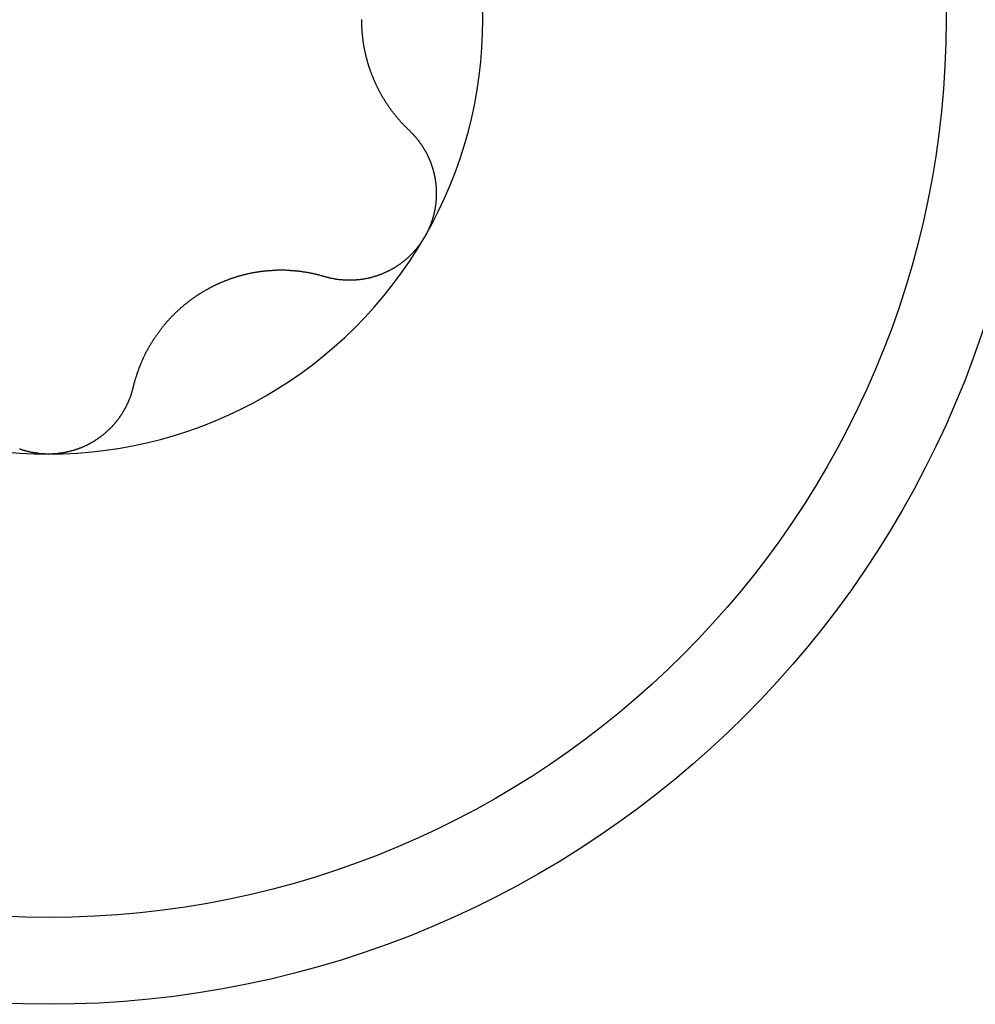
# Model space of a CAD drawing. Extents: x 1107 to 4046, y 937 to 3355.
# Tile 88 of 256: x 2281.83 to 2286.78, y 967.28 to 972.38. Entities that reach past the tile are written whole.
import ezdxf

# ---------------------------------------------------------------- set-up
doc = ezdxf.new("R2010")
doc.units = 0
doc.layers.add('KF_VIDA_L___C_TOP', color=7, linetype='CONTINUOUS')

# ---------------------------------------------------------------- blocks, each defined once
blk = doc.blocks.new('KF_VIDA_L___C_TOP')
at = {"layer": 'KF_VIDA_L___C_TOP'}
for points in [[(96.6207, -444.299, 0), (96.6207, -444.301, 0), (96.6207, -444.304, 0), (96.6207, -444.307, 0), (96.6208, -444.31, 0), (96.6208, -444.313, 0), (96.6209, -444.316, 0), (96.6209, -444.319, 0), (96.621, -444.322, 0), (96.6211, -444.325, 0), (96.6212, -444.328, 0), (96.6213, -444.331, 0), (96.6215, -444.334, 0), (96.6216, -444.336, 0), (96.6217, -444.339, 0), (96.6219, -444.342, 0), (96.6221, -444.345, 0), (96.6222, -444.348, 0), (96.6224, -444.351, 0), (96.6226, -444.354, 0), (96.6229, -444.357, 0), (96.6231, -444.36, 0), (96.6233, -444.363, 0), (96.6236, -444.366, 0), (96.6238, -444.369, 0), (96.6241, -444.372, 0), (96.6244, -444.375, 0), (96.6247, -444.378, 0), (96.625, -444.381, 0), (96.6253, -444.384, 0), (96.6256, -444.387, 0), (96.626, -444.39, 0), (96.6263, -444.393, 0), (96.6267, -444.396, 0), (96.6271, -444.399, 0), (96.6274, -444.402, 0), (96.6278, -444.405, 0), (96.6282, -444.408, 0), (96.6287, -444.411, 0), (96.6291, -444.414, 0), (96.6295, -444.417, 0), (96.63, -444.42, 0), (96.6305, -444.423, 0), (96.6309, -444.426, 0), (96.6314, -444.429, 0), (96.6319, -444.432, 0), (96.6324, -444.435, 0), (96.6329, -444.438, 0), (96.6335, -444.44, 0), (96.634, -444.443, 0), (96.6346, -444.446, 0), (96.6351, -444.449, 0), (96.6357, -444.452, 0), (96.6363, -444.455, 0), (96.6369, -444.458, 0), (96.6375, -444.461, 0), (96.6381, -444.464, 0), (96.6387, -444.467, 0), (96.6394, -444.47, 0), (96.64, -444.473, 0), (96.6407, -444.476, 0), (96.6414, -444.479, 0), (96.6421, -444.482, 0), (96.6428, -444.485, 0), (96.6435, -444.488, 0), (96.6442, -444.491, 0), (96.6449, -444.494, 0), (96.6457, -444.497, 0), (96.6464, -444.5, 0), (96.6472, -444.502, 0), (96.648, -444.505, 0), (96.6488, -444.508, 0), (96.6496, -444.511, 0), (96.6504, -444.514, 0), (96.6512, -444.517, 0), (96.652, -444.52, 0), (96.6529, -444.523, 0), (96.6537, -444.526, 0), (96.6546, -444.529, 0), (96.6555, -444.531, 0), (96.6564, -444.534, 0), (96.6573, -444.537, 0), (96.6582, -444.54, 0), (96.6591, -444.543, 0), (96.66, -444.546, 0), (96.661, -444.549, 0), (96.6619, -444.551, 0), (96.6629, -444.554, 0), (96.6639, -444.557, 0), (96.6648, -444.56, 0), (96.6658, -444.563, 0), (96.6668, -444.566, 0), (96.6679, -444.568, 0), (96.6689, -444.571, 0), (96.6699, -444.574, 0), (96.671, -444.577, 0), (96.672, -444.579, 0), (96.6731, -444.582, 0), (96.6741, -444.585, 0), (96.6752, -444.588, 0), (96.6763, -444.591, 0), (96.6774, -444.593, 0), (96.6785, -444.596, 0), (96.6796, -444.599, 0), (96.6808, -444.601, 0), (96.6819, -444.604, 0), (96.683, -444.607, 0), (96.6842, -444.61, 0), (96.6854, -444.612, 0), (96.6865, -444.615, 0), (96.6877, -444.618, 0), (96.6889, -444.62, 0), (96.6901, -444.623, 0), (96.6913, -444.626, 0), (96.6925, -444.628, 0), (96.6937, -444.631, 0), (96.695, -444.634, 0), (96.6962, -444.636, 0), (96.6974, -444.639, 0), (96.6987, -444.641, 0), (96.6999, -444.644, 0), (96.7012, -444.647, 0), (96.7025, -444.649, 0), (96.7037, -444.652, 0), (96.705, -444.654, 0), (96.7063, -444.657, 0), (96.7076, -444.659, 0), (96.7089, -444.662, 0), (96.7102, -444.664, 0), (96.7116, -444.667, 0), (96.7129, -444.67, 0), (96.7142, -444.672, 0), (96.7156, -444.675, 0), (96.7169, -444.677, 0), (96.7183, -444.679, 0), (96.7196, -444.682, 0), (96.721, -444.684, 0), (96.7223, -444.687, 0), (96.7237, -444.689, 0), (96.7251, -444.692, 0), (96.7265, -444.694, 0), (96.7279, -444.697, 0), (96.7293, -444.699, 0), (96.7307, -444.701, 0), (96.7321, -444.704, 0), (96.7335, -444.706, 0), (96.7349, -444.708, 0), (96.7363, -444.711, 0), (96.7378, -444.713, 0), (96.7392, -444.715, 0), (96.7406, -444.718, 0), (96.7421, -444.72, 0), (96.7435, -444.722, 0), (96.745, -444.725, 0), (96.7464, -444.727, 0), (96.7479, -444.729, 0), (96.7494, -444.731, 0), (96.7508, -444.734, 0), (96.7523, -444.736, 0), (96.7538, -444.738, 0), (96.7553, -444.74, 0), (96.7568, -444.742, 0), (96.7583, -444.745, 0), (96.7598, -444.747, 0), (96.7613, -444.749, 0), (96.7628, -444.751, 0), (96.7644, -444.753, 0), (96.7659, -444.756, 0), (96.7675, -444.758, 0), (96.769, -444.76, 0), (96.7706, -444.762, 0), (96.7722, -444.764, 0), (96.7738, -444.767, 0), (96.7754, -444.769, 0), (96.777, -444.771, 0), (96.7786, -444.773, 0), (96.7803, -444.775, 0), (96.7819, -444.777, 0), (96.7835, -444.779, 0), (96.7852, -444.782, 0), (96.7868, -444.784, 0), (96.7885, -444.786, 0), (96.7902, -444.788, 0), (96.7919, -444.79, 0), (96.7936, -444.792, 0), (96.7953, -444.794, 0), (96.797, -444.797, 0), (96.7987, -444.799, 0), (96.8004, -444.801, 0), (96.8022, -444.803, 0), (96.8039, -444.805, 0), (96.8057, -444.807, 0), (96.8074, -444.809, 0), (96.8092, -444.811, 0), (96.811, -444.813, 0), (96.8127, -444.815, 0), (96.8145, -444.817, 0), (96.8163, -444.819, 0), (96.8181, -444.821, 0), (96.8199, -444.824, 0), (96.8218, -444.826, 0), (96.8236, -444.828, 0), (96.8254, -444.83, 0), (96.8273, -444.832, 0), (96.8291, -444.834, 0), (96.831, -444.836, 0), (96.8329, -444.838, 0), (96.8347, -444.84, 0), (96.8366, -444.842, 0), (96.8385, -444.844, 0), (96.8404, -444.846, 0), (96.8423, -444.848, 0), (96.8442, -444.85, 0), (96.8461, -444.852, 0), (96.8481, -444.854, 0), (96.85, -444.855, 0), (96.8519, -444.857, 0), (96.8539, -444.859, 0), (96.8558, -444.861, 0), (96.8578, -444.863, 0), (96.8598, -444.865, 0), (96.8617, -444.867, 0), (96.8637, -444.869, 0), (96.8657, -444.871, 0), (96.8677, -444.873, 0)], [(96.8677, -444.873, 0), (96.8693, -444.874, 0), (96.871, -444.876, 0), (96.8726, -444.877, 0), (96.8742, -444.879, 0), (96.8758, -444.881, 0), (96.8774, -444.882, 0), (96.879, -444.884, 0), (96.8806, -444.885, 0), (96.8821, -444.887, 0), (96.8837, -444.889, 0), (96.8853, -444.89, 0), (96.8868, -444.892, 0), (96.8884, -444.894, 0), (96.8899, -444.895, 0), (96.8914, -444.897, 0), (96.8929, -444.899, 0), (96.8944, -444.9, 0), (96.8959, -444.902, 0), (96.8974, -444.904, 0), (96.8989, -444.905, 0), (96.9004, -444.907, 0), (96.9019, -444.909, 0), (96.9033, -444.911, 0), (96.9048, -444.912, 0), (96.9062, -444.914, 0), (96.9077, -444.916, 0), (96.9091, -444.918, 0), (96.9105, -444.919, 0), (96.9119, -444.921, 0), (96.9133, -444.923, 0), (96.9147, -444.925, 0), (96.9161, -444.926, 0), (96.9174, -444.928, 0), (96.9188, -444.93, 0), (96.9202, -444.932, 0), (96.9215, -444.934, 0), (96.9228, -444.936, 0), (96.9242, -444.937, 0), (96.9255, -444.939, 0), (96.9268, -444.941, 0), (96.9281, -444.943, 0), (96.9294, -444.945, 0), (96.9307, -444.947, 0), (96.9319, -444.949, 0), (96.9332, -444.95, 0), (96.9345, -444.952, 0), (96.9357, -444.954, 0), (96.9369, -444.956, 0), (96.9382, -444.958, 0), (96.9394, -444.96, 0), (96.9406, -444.962, 0), (96.9418, -444.964, 0), (96.943, -444.966, 0), (96.9441, -444.968, 0), (96.9453, -444.97, 0), (96.9465, -444.972, 0), (96.9476, -444.974, 0), (96.9487, -444.975, 0), (96.9499, -444.977, 0), (96.951, -444.979, 0), (96.9521, -444.981, 0), (96.9532, -444.983, 0), (96.9543, -444.985, 0), (96.9553, -444.987, 0), (96.9564, -444.989, 0), (96.9575, -444.991, 0), (96.9585, -444.993, 0), (96.9595, -444.995, 0), (96.9606, -444.997, 0), (96.9616, -444.999, 0), (96.9626, -445.001, 0), (96.9636, -445.003, 0), (96.9646, -445.005, 0), (96.9655, -445.007, 0), (96.9665, -445.009, 0), (96.9674, -445.011, 0), (96.9684, -445.014, 0), (96.9693, -445.016, 0), (96.9702, -445.018, 0), (96.9711, -445.02, 0), (96.972, -445.022, 0), (96.9729, -445.024, 0), (96.9738, -445.026, 0), (96.9746, -445.028, 0), (96.9755, -445.03, 0), (96.9763, -445.032, 0), (96.9772, -445.034, 0), (96.978, -445.036, 0), (96.9788, -445.038, 0), (96.9796, -445.04, 0), (96.9804, -445.043, 0), (96.9812, -445.045, 0), (96.982, -445.047, 0), (96.9827, -445.049, 0), (96.9835, -445.051, 0), (96.9842, -445.053, 0), (96.985, -445.055, 0), (96.9857, -445.058, 0), (96.9864, -445.06, 0), (96.9871, -445.062, 0), (96.9878, -445.064, 0), (96.9885, -445.066, 0), (96.9892, -445.069, 0), (96.9898, -445.071, 0), (96.9905, -445.073, 0), (96.9911, -445.075, 0), (96.9917, -445.078, 0), (96.9924, -445.08, 0), (96.993, -445.082, 0), (96.9936, -445.084, 0), (96.9942, -445.087, 0), (96.9948, -445.089, 0), (96.9953, -445.091, 0), (96.9959, -445.093, 0), (96.9964, -445.096, 0), (96.997, -445.098, 0), (96.9975, -445.1, 0), (96.998, -445.103, 0), (96.9985, -445.105, 0), (96.999, -445.107, 0), (96.9995, -445.109, 0), (96.9999, -445.112, 0), (97.0004, -445.114, 0), (97.0008, -445.116, 0), (97.0013, -445.119, 0), (97.0017, -445.121, 0), (97.0021, -445.123, 0), (97.0025, -445.126, 0), (97.0029, -445.128, 0), (97.0033, -445.131, 0), (97.0036, -445.133, 0), (97.004, -445.135, 0), (97.0043, -445.138, 0), (97.0047, -445.14, 0), (97.005, -445.142, 0), (97.0053, -445.145, 0), (97.0056, -445.147, 0), (97.0059, -445.15, 0), (97.0061, -445.152, 0), (97.0064, -445.154, 0), (97.0066, -445.157, 0), (97.0069, -445.159, 0), (97.0071, -445.162, 0), (97.0073, -445.164, 0), (97.0075, -445.166, 0), (97.0077, -445.169, 0), (97.0078, -445.171, 0), (97.008, -445.174, 0), (97.0081, -445.176, 0), (97.0082, -445.178, 0), (97.0084, -445.181, 0), (97.0085, -445.183, 0), (97.0086, -445.186, 0), (97.0086, -445.188, 0), (97.0087, -445.191, 0), (97.0087, -445.193, 0), (97.0088, -445.196, 0), (97.0088, -445.198, 0), (97.0088, -445.2, 0), (97.0088, -445.203, 0), (97.0088, -445.205, 0), (97.0088, -445.208, 0), (97.0087, -445.21, 0), (97.0087, -445.213, 0), (97.0086, -445.215, 0), (97.0085, -445.217, 0), (97.0084, -445.22, 0), (97.0083, -445.222, 0), (97.0082, -445.225, 0), (97.008, -445.227, 0), (97.0079, -445.23, 0), (97.0077, -445.232, 0), (97.0075, -445.235, 0), (97.0073, -445.237, 0), (97.0071, -445.24, 0), (97.0069, -445.242, 0), (97.0066, -445.244, 0), (97.0064, -445.247, 0), (97.0061, -445.249, 0), (97.0058, -445.252, 0), (97.0055, -445.254, 0), (97.0052, -445.257, 0), (97.0049, -445.259, 0), (97.0046, -445.261, 0), (97.0042, -445.264, 0), (97.0039, -445.266, 0), (97.0035, -445.269, 0), (97.0031, -445.271, 0), (97.0027, -445.274, 0), (97.0023, -445.276, 0), (97.0018, -445.279, 0), (97.0014, -445.281, 0), (97.0009, -445.283, 0), (97.0005, -445.286, 0), (97, -445.288, 0), (96.9995, -445.291, 0), (96.999, -445.293, 0), (96.9985, -445.295, 0), (96.9979, -445.298, 0), (96.9974, -445.3, 0), (96.9968, -445.303, 0), (96.9963, -445.305, 0), (96.9957, -445.307, 0), (96.9951, -445.31, 0), (96.9945, -445.312, 0), (96.9938, -445.315, 0), (96.9932, -445.317, 0), (96.9925, -445.319, 0), (96.9919, -445.322, 0), (96.9912, -445.324, 0), (96.9905, -445.326, 0), (96.9898, -445.329, 0), (96.9891, -445.331, 0), (96.9884, -445.334, 0), (96.9877, -445.336, 0), (96.9869, -445.338, 0), (96.9861, -445.341, 0), (96.9854, -445.343, 0), (96.9846, -445.345, 0), (96.9838, -445.348, 0), (96.983, -445.35, 0), (96.9822, -445.352, 0), (96.9813, -445.355, 0), (96.9805, -445.357, 0), (96.9796, -445.359, 0), (96.9787, -445.361, 0), (96.9779, -445.364, 0), (96.977, -445.366, 0), (96.9761, -445.368, 0), (96.9752, -445.371, 0), (96.9742, -445.373, 0), (96.9733, -445.375, 0), (96.9723, -445.377, 0), (96.9714, -445.38, 0), (96.9704, -445.382, 0), (96.9694, -445.384, 0), (96.9684, -445.386, 0), (96.9674, -445.388, 0), (96.9664, -445.391, 0), (96.9654, -445.393, 0), (96.9643, -445.395, 0), (96.9633, -445.397, 0), (96.9622, -445.399, 0), (96.9611, -445.402, 0), (96.96, -445.404, 0), (96.9589, -445.406, 0), (96.9578, -445.408, 0), (96.9567, -445.41, 0), (96.9556, -445.412, 0), (96.9544, -445.414, 0), (96.9533, -445.417, 0), (96.9521, -445.419, 0), (96.9509, -445.421, 0), (96.9498, -445.423, 0), (96.9486, -445.425, 0)], [(96.9486, -445.425, 0), (96.9473, -445.427, 0), (96.9461, -445.429, 0), (96.9449, -445.431, 0), (96.9437, -445.433, 0), (96.9424, -445.435, 0), (96.9411, -445.437, 0), (96.9398, -445.439, 0), (96.9385, -445.441, 0), (96.9372, -445.444, 0), (96.9359, -445.446, 0), (96.9346, -445.448, 0), (96.9332, -445.45, 0), (96.9319, -445.452, 0), (96.9305, -445.454, 0), (96.9291, -445.456, 0), (96.9277, -445.458, 0), (96.9263, -445.46, 0), (96.9249, -445.462, 0), (96.9235, -445.464, 0), (96.9221, -445.466, 0), (96.9206, -445.467, 0), (96.9191, -445.469, 0), (96.9177, -445.471, 0), (96.9162, -445.473, 0), (96.9147, -445.475, 0), (96.9132, -445.477, 0), (96.9117, -445.479, 0), (96.9101, -445.481, 0), (96.9086, -445.483, 0), (96.907, -445.485, 0), (96.9055, -445.487, 0), (96.9039, -445.489, 0), (96.9023, -445.49, 0), (96.9007, -445.492, 0), (96.8991, -445.494, 0), (96.8975, -445.496, 0), (96.8959, -445.498, 0), (96.8943, -445.5, 0), (96.8926, -445.502, 0), (96.891, -445.503, 0), (96.8893, -445.505, 0), (96.8876, -445.507, 0), (96.8859, -445.509, 0), (96.8842, -445.511, 0), (96.8825, -445.512, 0), (96.8808, -445.514, 0), (96.8791, -445.516, 0), (96.8774, -445.518, 0), (96.8756, -445.519, 0), (96.8739, -445.521, 0), (96.8721, -445.523, 0), (96.8703, -445.525, 0), (96.8685, -445.526, 0), (96.8667, -445.528, 0), (96.8649, -445.53, 0), (96.8631, -445.531, 0), (96.8613, -445.533, 0), (96.8595, -445.535, 0), (96.8577, -445.536, 0), (96.8558, -445.538, 0), (96.854, -445.54, 0), (96.8521, -445.541, 0), (96.8502, -445.543, 0), (96.8484, -445.544, 0), (96.8465, -445.546, 0), (96.8446, -445.548, 0), (96.8427, -445.549, 0), (96.8408, -445.551, 0), (96.8388, -445.552, 0), (96.8369, -445.554, 0), (96.835, -445.555, 0), (96.833, -445.557, 0), (96.8311, -445.558, 0), (96.8291, -445.56, 0), (96.8271, -445.561, 0), (96.8252, -445.563, 0), (96.8232, -445.564, 0), (96.8212, -445.566, 0), (96.8192, -445.567, 0), (96.8172, -445.568, 0), (96.8152, -445.57, 0), (96.8132, -445.571, 0), (96.8111, -445.573, 0), (96.8091, -445.574, 0), (96.8071, -445.575, 0), (96.805, -445.577, 0), (96.8029, -445.578, 0), (96.8009, -445.579, 0), (96.7988, -445.581, 0), (96.7967, -445.582, 0), (96.7947, -445.583, 0), (96.7926, -445.585, 0), (96.7905, -445.586, 0), (96.7884, -445.587, 0), (96.7863, -445.588, 0), (96.7842, -445.589, 0), (96.782, -445.591, 0), (96.7799, -445.592, 0), (96.7778, -445.593, 0), (96.7757, -445.594, 0), (96.7735, -445.595, 0), (96.7714, -445.597, 0), (96.7692, -445.598, 0), (96.7671, -445.599, 0), (96.7649, -445.6, 0), (96.7627, -445.601, 0), (96.7606, -445.602, 0), (96.7584, -445.603, 0), (96.7562, -445.604, 0), (96.754, -445.605, 0), (96.7519, -445.606, 0), (96.7497, -445.607, 0), (96.7475, -445.608, 0), (96.7453, -445.609, 0), (96.7431, -445.61, 0), (96.7409, -445.611, 0), (96.7387, -445.612, 0), (96.7365, -445.613, 0), (96.7342, -445.614, 0), (96.732, -445.615, 0), (96.7298, -445.616, 0), (96.7276, -445.617, 0), (96.7254, -445.618, 0), (96.7231, -445.619, 0), (96.7209, -445.62, 0), (96.7187, -445.62, 0), (96.7164, -445.621, 0), (96.7142, -445.622, 0), (96.712, -445.623, 0), (96.7097, -445.624, 0), (96.7075, -445.625, 0), (96.7052, -445.625, 0), (96.703, -445.626, 0), (96.7007, -445.627, 0), (96.6985, -445.628, 0), (96.6962, -445.628, 0), (96.694, -445.629, 0), (96.6917, -445.63, 0), (96.6895, -445.63, 0), (96.6872, -445.631, 0), (96.685, -445.632, 0), (96.6827, -445.632, 0), (96.6805, -445.633, 0), (96.6782, -445.634, 0), (96.676, -445.634, 0), (96.6737, -445.635, 0), (96.6715, -445.636, 0), (96.6692, -445.636, 0), (96.667, -445.637, 0), (96.6647, -445.637, 0), (96.6625, -445.638, 0), (96.6602, -445.638, 0), (96.6579, -445.639, 0), (96.6557, -445.639, 0), (96.6535, -445.64, 0), (96.6512, -445.64, 0), (96.649, -445.641, 0), (96.6467, -445.641, 0), (96.6445, -445.642, 0), (96.6422, -445.642, 0), (96.64, -445.643, 0), (96.6377, -445.643, 0), (96.6355, -445.643, 0), (96.6333, -445.644, 0), (96.631, -445.644, 0), (96.6288, -445.645, 0), (96.6266, -445.645, 0), (96.6244, -445.645, 0), (96.6221, -445.646, 0), (96.6199, -445.646, 0), (96.6177, -445.646, 0), (96.6155, -445.646, 0), (96.6133, -445.647, 0), (96.611, -445.647, 0), (96.6088, -445.647, 0), (96.6066, -445.647, 0), (96.6043, -445.648, 0), (96.6021, -445.648, 0), (96.5999, -445.648, 0), (96.5976, -445.648, 0), (96.5954, -445.648, 0), (96.5931, -445.649, 0), (96.5909, -445.649, 0), (96.5887, -445.649, 0), (96.5864, -445.649, 0), (96.5842, -445.649, 0), (96.5819, -445.649, 0), (96.5797, -445.649, 0), (96.5774, -445.65, 0), (96.5751, -445.65, 0), (96.5729, -445.65, 0), (96.5706, -445.65, 0), (96.5684, -445.65, 0), (96.5661, -445.65, 0), (96.5639, -445.65, 0), (96.5616, -445.65, 0), (96.5593, -445.65, 0), (96.5571, -445.65, 0), (96.5548, -445.65, 0), (96.5525, -445.65, 0), (96.5503, -445.65, 0), (96.548, -445.65, 0), (96.5458, -445.65, 0), (96.5435, -445.65, 0), (96.5412, -445.65, 0), (96.539, -445.649, 0), (96.5367, -445.649, 0), (96.5344, -445.649, 0), (96.5322, -445.649, 0), (96.5299, -445.649, 0), (96.5277, -445.649, 0), (96.5254, -445.649, 0), (96.5231, -445.648, 0), (96.5209, -445.648, 0), (96.5186, -445.648, 0), (96.5164, -445.648, 0), (96.5141, -445.648, 0), (96.5119, -445.647, 0), (96.5096, -445.647, 0), (96.5073, -445.647, 0), (96.5051, -445.647, 0), (96.5028, -445.646, 0), (96.5006, -445.646, 0), (96.4983, -445.646, 0), (96.4961, -445.646, 0), (96.4939, -445.645, 0), (96.4916, -445.645, 0), (96.4894, -445.645, 0), (96.4871, -445.644, 0), (96.4849, -445.644, 0), (96.4827, -445.643, 0), (96.4804, -445.643, 0), (96.4782, -445.643, 0), (96.476, -445.642, 0), (96.4737, -445.642, 0), (96.4715, -445.641, 0), (96.4693, -445.641, 0), (96.4671, -445.641, 0), (96.4649, -445.64, 0), (96.4627, -445.64, 0), (96.4604, -445.639, 0), (96.4582, -445.639, 0), (96.456, -445.638, 0), (96.4538, -445.638, 0), (96.4516, -445.637, 0), (96.4494, -445.636, 0), (96.4472, -445.636, 0), (96.4451, -445.635, 0), (96.4429, -445.635, 0), (96.4407, -445.634, 0), (96.4385, -445.634, 0), (96.4363, -445.633, 0), (96.4342, -445.632, 0), (96.432, -445.632, 0), (96.4298, -445.631, 0)], [(96.4298, -445.631, 0), (96.4272, -445.63, 0), (96.4246, -445.63, 0), (96.4219, -445.629, 0), (96.4193, -445.628, 0), (96.4166, -445.627, 0), (96.414, -445.627, 0), (96.4113, -445.626, 0), (96.4087, -445.625, 0), (96.406, -445.624, 0), (96.4034, -445.624, 0), (96.4007, -445.623, 0), (96.3981, -445.622, 0), (96.3954, -445.622, 0), (96.3927, -445.621, 0), (96.3901, -445.62, 0), (96.3874, -445.62, 0), (96.3847, -445.619, 0), (96.3821, -445.618, 0), (96.3794, -445.618, 0), (96.3767, -445.617, 0), (96.3741, -445.617, 0), (96.3714, -445.616, 0), (96.3687, -445.615, 0), (96.366, -445.615, 0), (96.3633, -445.614, 0), (96.3607, -445.614, 0), (96.358, -445.613, 0), (96.3553, -445.613, 0), (96.3526, -445.612, 0), (96.3499, -445.612, 0), (96.3473, -445.611, 0), (96.3446, -445.611, 0), (96.3419, -445.61, 0), (96.3392, -445.61, 0), (96.3365, -445.609, 0), (96.3338, -445.609, 0), (96.3312, -445.608, 0), (96.3285, -445.608, 0), (96.3258, -445.608, 0), (96.3231, -445.607, 0), (96.3204, -445.607, 0), (96.3177, -445.606, 0), (96.3151, -445.606, 0), (96.3124, -445.606, 0), (96.3097, -445.605, 0), (96.307, -445.605, 0), (96.3043, -445.604, 0), (96.3016, -445.604, 0), (96.299, -445.604, 0), (96.2963, -445.603, 0), (96.2936, -445.603, 0), (96.2909, -445.603, 0), (96.2883, -445.603, 0), (96.2856, -445.602, 0), (96.2829, -445.602, 0), (96.2802, -445.602, 0), (96.2776, -445.602, 0), (96.2749, -445.601, 0), (96.2722, -445.601, 0), (96.2696, -445.601, 0), (96.2669, -445.601, 0), (96.2642, -445.6, 0), (96.2616, -445.6, 0), (96.2589, -445.6, 0), (96.2562, -445.6, 0), (96.2536, -445.6, 0), (96.2509, -445.599, 0), (96.2483, -445.599, 0), (96.2456, -445.599, 0), (96.2429, -445.599, 0), (96.2402, -445.599, 0), (96.2375, -445.599, 0), (96.2348, -445.599, 0), (96.2321, -445.599, 0), (96.2294, -445.598, 0), (96.2266, -445.598, 0), (96.2239, -445.598, 0), (96.2212, -445.598, 0), (96.2184, -445.598, 0), (96.2156, -445.598, 0), (96.2129, -445.598, 0), (96.2101, -445.598, 0), (96.2073, -445.598, 0), (96.2046, -445.598, 0), (96.2018, -445.598, 0), (96.199, -445.598, 0), (96.1962, -445.598, 0), (96.1934, -445.598, 0), (96.1906, -445.598, 0), (96.1878, -445.598, 0), (96.1849, -445.598, 0), (96.1821, -445.598, 0), (96.1793, -445.599, 0), (96.1765, -445.599, 0), (96.1736, -445.599, 0), (96.1708, -445.599, 0), (96.1679, -445.599, 0), (96.1651, -445.599, 0), (96.1622, -445.599, 0), (96.1594, -445.599, 0), (96.1565, -445.6, 0), (96.1536, -445.6, 0), (96.1507, -445.6, 0), (96.1479, -445.6, 0), (96.145, -445.6, 0), (96.1421, -445.601, 0), (96.1392, -445.601, 0), (96.1363, -445.601, 0), (96.1334, -445.601, 0), (96.1305, -445.602, 0), (96.1276, -445.602, 0), (96.1247, -445.602, 0), (96.1218, -445.602, 0), (96.1189, -445.603, 0), (96.116, -445.603, 0), (96.1131, -445.603, 0), (96.1102, -445.604, 0), (96.1073, -445.604, 0), (96.1044, -445.604, 0), (96.1014, -445.605, 0), (96.0985, -445.605, 0), (96.0956, -445.606, 0), (96.0927, -445.606, 0), (96.0897, -445.606, 0), (96.0868, -445.607, 0), (96.0839, -445.607, 0), (96.081, -445.608, 0), (96.078, -445.608, 0), (96.0751, -445.609, 0), (96.0722, -445.609, 0), (96.0692, -445.61, 0), (96.0663, -445.61, 0), (96.0634, -445.611, 0), (96.0604, -445.611, 0), (96.0575, -445.612, 0), (96.0546, -445.612, 0), (96.0516, -445.613, 0), (96.0487, -445.614, 0), (96.0457, -445.614, 0), (96.0428, -445.615, 0), (96.0399, -445.615, 0), (96.0369, -445.616, 0), (96.034, -445.617, 0), (96.0311, -445.617, 0), (96.0282, -445.618, 0), (96.0252, -445.619, 0), (96.0223, -445.619, 0), (96.0194, -445.62, 0), (96.0164, -445.621, 0), (96.0135, -445.621, 0), (96.0106, -445.622, 0), (96.0077, -445.623, 0), (96.0048, -445.624, 0), (96.0018, -445.625, 0), (95.9989, -445.625, 0), (95.996, -445.626, 0), (95.9931, -445.627, 0), (95.9902, -445.628, 0), (95.9873, -445.629, 0), (95.9844, -445.629, 0), (95.9815, -445.63, 0), (95.9786, -445.631, 0), (95.9757, -445.632, 0), (95.9728, -445.633, 0), (95.9699, -445.634, 0), (95.967, -445.635, 0), (95.9642, -445.636, 0), (95.9613, -445.637, 0), (95.9584, -445.637, 0), (95.9555, -445.638, 0), (95.9527, -445.639, 0), (95.9498, -445.64, 0), (95.9469, -445.641, 0), (95.9441, -445.642, 0), (95.9412, -445.643, 0), (95.9384, -445.644, 0), (95.9356, -445.645, 0), (95.9327, -445.646, 0), (95.9299, -445.647, 0), (95.9271, -445.649, 0), (95.9242, -445.65, 0), (95.9214, -445.651, 0), (95.9186, -445.652, 0), (95.9158, -445.653, 0), (95.913, -445.654, 0), (95.9102, -445.655, 0), (95.9074, -445.656, 0), (95.9046, -445.657, 0), (95.9018, -445.659, 0), (95.8991, -445.66, 0), (95.8963, -445.661, 0), (95.8935, -445.662, 0), (95.8908, -445.663, 0), (95.888, -445.664, 0), (95.8853, -445.666, 0), (95.8826, -445.667, 0), (95.8798, -445.668, 0), (95.8771, -445.669, 0), (95.8744, -445.671, 0), (95.8717, -445.672, 0), (95.869, -445.673, 0), (95.8663, -445.674, 0), (95.8636, -445.676, 0), (95.8609, -445.677, 0), (95.8583, -445.678, 0), (95.8556, -445.679, 0), (95.8529, -445.681, 0), (95.8503, -445.682, 0), (95.8477, -445.683, 0), (95.845, -445.685, 0), (95.8424, -445.686, 0), (95.8398, -445.687, 0), (95.8372, -445.689, 0), (95.8346, -445.69, 0), (95.832, -445.692, 0), (95.8294, -445.693, 0), (95.8268, -445.694, 0), (95.8243, -445.696, 0), (95.8217, -445.697, 0), (95.8192, -445.699, 0), (95.8166, -445.7, 0), (95.8141, -445.701, 0), (95.8116, -445.703, 0), (95.8091, -445.704, 0), (95.8066, -445.706, 0), (95.8041, -445.707, 0), (95.8016, -445.709, 0), (95.7991, -445.71, 0), (95.7966, -445.712, 0), (95.7941, -445.713, 0), (95.7916, -445.715, 0), (95.7891, -445.716, 0), (95.7866, -445.718, 0), (95.7841, -445.719, 0), (95.7817, -445.721, 0), (95.7792, -445.723, 0), (95.7767, -445.724, 0), (95.7742, -445.726, 0), (95.7718, -445.727, 0), (95.7693, -445.729, 0), (95.7668, -445.731, 0), (95.7644, -445.732, 0), (95.7619, -445.734, 0), (95.7595, -445.736, 0), (95.757, -445.737, 0), (95.7546, -445.739, 0), (95.7521, -445.741, 0), (95.7497, -445.743, 0), (95.7473, -445.744, 0), (95.7448, -445.746, 0), (95.7424, -445.748, 0), (95.74, -445.749, 0), (95.7376, -445.751, 0), (95.7352, -445.753, 0), (95.7328, -445.755, 0), (95.7304, -445.757, 0), (95.728, -445.758, 0), (95.7256, -445.76, 0), (95.7232, -445.762, 0), (95.7208, -445.764, 0), (95.7185, -445.766, 0), (95.7161, -445.768, 0), (95.7137, -445.77, 0), (95.7114, -445.771, 0), (95.709, -445.773, 0), (95.7067, -445.775, 0), (95.7044, -445.777, 0), (95.702, -445.779, 0), (95.6997, -445.781, 0), (95.6974, -445.783, 0), (95.6951, -445.785, 0), (95.6928, -445.787, 0), (95.6905, -445.789, 0), (95.6882, -445.791, 0), (95.6859, -445.793, 0), (95.6836, -445.795, 0), (95.6814, -445.797, 0), (95.6791, -445.799, 0), (95.6768, -445.801, 0), (95.6746, -445.803, 0), (95.6724, -445.805, 0), (95.6701, -445.807, 0), (95.6679, -445.809, 0), (95.6657, -445.811, 0), (95.6635, -445.813, 0), (95.6613, -445.815, 0), (95.6591, -445.817, 0), (95.6569, -445.819, 0), (95.6547, -445.821, 0), (95.6526, -445.824, 0), (95.6504, -445.826, 0), (95.6483, -445.828, 0), (95.6461, -445.83, 0), (95.644, -445.832, 0), (95.6419, -445.834, 0), (95.6398, -445.836, 0), (95.6377, -445.838, 0), (95.6356, -445.841, 0), (95.6335, -445.843, 0), (95.6314, -445.845, 0), (95.6294, -445.847, 0), (95.6273, -445.849, 0), (95.6253, -445.852, 0), (95.6232, -445.854, 0), (95.6212, -445.856, 0), (95.6192, -445.858, 0), (95.6172, -445.86, 0), (95.6152, -445.863, 0), (95.6132, -445.865, 0), (95.6113, -445.867, 0), (95.6093, -445.869, 0), (95.6074, -445.872, 0), (95.6054, -445.874, 0), (95.6035, -445.876, 0), (95.6016, -445.879, 0), (95.5997, -445.881, 0), (95.5978, -445.883, 0), (95.5959, -445.885, 0), (95.594, -445.888, 0), (95.5921, -445.89, 0), (95.5903, -445.892, 0), (95.5884, -445.895, 0), (95.5866, -445.897, 0), (95.5847, -445.899, 0), (95.5829, -445.902, 0), (95.5811, -445.904, 0), (95.5793, -445.906, 0), (95.5775, -445.909, 0), (95.5758, -445.911, 0), (95.574, -445.913, 0), (95.5723, -445.916, 0), (95.5705, -445.918, 0), (95.5688, -445.92, 0), (95.5671, -445.923, 0), (95.5654, -445.925, 0), (95.5637, -445.928, 0), (95.562, -445.93, 0), (95.5603, -445.932, 0), (95.5586, -445.935, 0), (95.557, -445.937, 0), (95.5553, -445.939, 0), (95.5537, -445.942, 0), (95.5521, -445.944, 0), (95.5504, -445.947, 0), (95.5488, -445.949, 0), (95.5473, -445.951, 0), (95.5457, -445.954, 0), (95.5441, -445.956, 0), (95.5426, -445.959, 0), (95.541, -445.961, 0), (95.5395, -445.963, 0), (95.5379, -445.966, 0), (95.5364, -445.968, 0), (95.5349, -445.971, 0), (95.5334, -445.973, 0), (95.532, -445.975, 0), (95.5305, -445.978, 0), (95.529, -445.98, 0), (95.5276, -445.983, 0), (95.5262, -445.985, 0), (95.5247, -445.987, 0), (95.5233, -445.99, 0), (95.5219, -445.992, 0), (95.5205, -445.995, 0), (95.5192, -445.997, 0), (95.5178, -445.999, 0), (95.5164, -446.002, 0), (95.5151, -446.004, 0), (95.5138, -446.007, 0), (95.5124, -446.009, 0), (95.5111, -446.011, 0), (95.5098, -446.014, 0), (95.5086, -446.016, 0), (95.5073, -446.019, 0), (95.506, -446.021, 0), (95.5048, -446.023, 0), (95.5035, -446.026, 0), (95.5023, -446.028, 0), (95.5011, -446.031, 0), (95.4999, -446.033, 0), (95.4987, -446.035, 0), (95.4975, -446.038, 0), (95.4964, -446.04, 0), (95.4952, -446.043, 0), (95.494, -446.045, 0), (95.4929, -446.047, 0), (95.4917, -446.05, 0), (95.4906, -446.052, 0), (95.4895, -446.055, 0), (95.4884, -446.057, 0), (95.4872, -446.06, 0), (95.4861, -446.062, 0), (95.485, -446.064, 0), (95.4839, -446.067, 0), (95.4829, -446.069, 0), (95.4818, -446.072, 0), (95.4807, -446.074, 0), (95.4797, -446.077, 0), (95.4786, -446.079, 0), (95.4776, -446.082, 0), (95.4765, -446.084, 0), (95.4755, -446.087, 0), (95.4745, -446.089, 0), (95.4735, -446.092, 0), (95.4724, -446.094, 0), (95.4714, -446.097, 0), (95.4705, -446.099, 0), (95.4695, -446.102, 0), (95.4685, -446.104, 0), (95.4675, -446.107, 0), (95.4666, -446.11, 0), (95.4656, -446.112, 0), (95.4647, -446.115, 0), (95.4638, -446.117, 0), (95.4628, -446.12, 0), (95.4619, -446.122, 0), (95.461, -446.125, 0), (95.4601, -446.128, 0), (95.4592, -446.13, 0), (95.4583, -446.133, 0), (95.4575, -446.135, 0), (95.4566, -446.138, 0), (95.4557, -446.14, 0), (95.4549, -446.143, 0), (95.4541, -446.146, 0), (95.4532, -446.148, 0), (95.4524, -446.151, 0), (95.4516, -446.154, 0), (95.4508, -446.156, 0), (95.45, -446.159, 0), (95.4492, -446.161, 0), (95.4484, -446.164, 0), (95.4477, -446.167, 0), (95.4469, -446.169, 0), (95.4461, -446.172, 0), (95.4454, -446.175, 0), (95.4447, -446.177, 0), (95.4439, -446.18, 0), (95.4432, -446.183, 0), (95.4425, -446.185, 0), (95.4418, -446.188, 0), (95.4411, -446.19, 0), (95.4405, -446.193, 0), (95.4398, -446.196, 0), (95.4391, -446.198, 0), (95.4385, -446.201, 0), (95.4379, -446.204, 0)], [(95, -446.55, 0), (94.9976, -446.55, 0), (94.9952, -446.55, 0), (94.9928, -446.55, 0), (94.9904, -446.55, 0), (94.988, -446.55, 0), (94.9855, -446.55, 0), (94.9831, -446.55, 0), (94.9807, -446.55, 0), (94.9783, -446.549, 0), (94.9759, -446.549, 0), (94.9735, -446.549, 0), (94.971, -446.549, 0), (94.9686, -446.549, 0), (94.9662, -446.549, 0), (94.9638, -446.548, 0), (94.9614, -446.548, 0), (94.9589, -446.548, 0), (94.9565, -446.548, 0), (94.9541, -446.548, 0), (94.9517, -446.547, 0), (94.9492, -446.547, 0), (94.9468, -446.547, 0), (94.9444, -446.546, 0), (94.942, -446.546, 0), (94.9395, -446.546, 0), (94.9371, -446.545, 0), (94.9347, -446.545, 0), (94.9323, -446.545, 0), (94.9298, -446.544, 0), (94.9274, -446.544, 0), (94.925, -446.544, 0), (94.9226, -446.543, 0), (94.9202, -446.543, 0), (94.9178, -446.542, 0), (94.9153, -446.542, 0), (94.9129, -446.541, 0), (94.9105, -446.541, 0), (94.9081, -446.54, 0), (94.9057, -446.54, 0), (94.9033, -446.539, 0), (94.9009, -446.539, 0), (94.8985, -446.538, 0), (94.8961, -446.538, 0), (94.8937, -446.537, 0), (94.8913, -446.537, 0), (94.8889, -446.536, 0), (94.8865, -446.535, 0), (94.8842, -446.535, 0), (94.8818, -446.534, 0), (94.8794, -446.533, 0), (94.877, -446.533, 0), (94.8747, -446.532, 0), (94.8723, -446.531, 0), (94.8699, -446.531, 0), (94.8676, -446.53, 0), (94.8652, -446.529, 0), (94.8629, -446.528, 0), (94.8605, -446.528, 0), (94.8582, -446.527, 0), (94.8558, -446.526, 0), (94.8535, -446.525, 0), (94.8512, -446.525, 0), (94.8488, -446.524, 0)], [(95.4379, -446.204, 0), (95.4373, -446.206, 0), (95.4368, -446.208, 0), (95.4362, -446.21, 0), (95.4357, -446.213, 0), (95.4351, -446.215, 0), (95.4345, -446.217, 0), (95.4339, -446.219, 0), (95.4333, -446.221, 0), (95.4327, -446.223, 0), (95.4321, -446.226, 0), (95.4314, -446.228, 0), (95.4308, -446.23, 0), (95.4301, -446.232, 0), (95.4295, -446.234, 0), (95.4288, -446.236, 0), (95.4281, -446.239, 0), (95.4274, -446.241, 0), (95.4267, -446.243, 0), (95.4259, -446.245, 0), (95.4252, -446.247, 0), (95.4244, -446.249, 0), (95.4237, -446.251, 0), (95.4229, -446.254, 0), (95.4221, -446.256, 0), (95.4213, -446.258, 0), (95.4205, -446.26, 0), (95.4197, -446.262, 0), (95.4189, -446.264, 0), (95.4181, -446.266, 0), (95.4172, -446.268, 0), (95.4163, -446.271, 0), (95.4155, -446.273, 0), (95.4146, -446.275, 0), (95.4137, -446.277, 0), (95.4128, -446.279, 0), (95.4119, -446.281, 0), (95.411, -446.283, 0), (95.4101, -446.285, 0), (95.4091, -446.287, 0), (95.4082, -446.289, 0), (95.4072, -446.291, 0), (95.4062, -446.293, 0), (95.4053, -446.295, 0), (95.4043, -446.297, 0), (95.4033, -446.299, 0), (95.4023, -446.301, 0), (95.4013, -446.303, 0), (95.4002, -446.306, 0), (95.3992, -446.308, 0), (95.3981, -446.31, 0), (95.3971, -446.312, 0), (95.396, -446.314, 0), (95.3949, -446.316, 0), (95.3938, -446.318, 0), (95.3927, -446.319, 0), (95.3916, -446.321, 0), (95.3905, -446.323, 0), (95.3894, -446.325, 0), (95.3883, -446.327, 0), (95.3871, -446.329, 0), (95.386, -446.331, 0), (95.3848, -446.333, 0), (95.3836, -446.335, 0), (95.3825, -446.337, 0), (95.3813, -446.339, 0), (95.3801, -446.341, 0), (95.3789, -446.343, 0), (95.3776, -446.345, 0), (95.3764, -446.347, 0), (95.3752, -446.348, 0), (95.3739, -446.35, 0), (95.3727, -446.352, 0), (95.3714, -446.354, 0), (95.3701, -446.356, 0), (95.3689, -446.358, 0), (95.3676, -446.36, 0), (95.3663, -446.361, 0), (95.365, -446.363, 0), (95.3636, -446.365, 0), (95.3623, -446.367, 0), (95.361, -446.369, 0), (95.3596, -446.37, 0), (95.3583, -446.372, 0), (95.3569, -446.374, 0), (95.3556, -446.376, 0), (95.3542, -446.378, 0), (95.3528, -446.379, 0), (95.3514, -446.381, 0), (95.35, -446.383, 0), (95.3486, -446.385, 0), (95.3471, -446.386, 0), (95.3457, -446.388, 0), (95.3442, -446.39, 0), (95.3427, -446.392, 0), (95.3412, -446.393, 0), (95.3397, -446.395, 0), (95.3382, -446.397, 0), (95.3367, -446.398, 0), (95.3352, -446.4, 0), (95.3336, -446.402, 0), (95.3321, -446.404, 0), (95.3305, -446.405, 0), (95.329, -446.407, 0), (95.3274, -446.409, 0), (95.3258, -446.41, 0), (95.3242, -446.412, 0), (95.3225, -446.414, 0), (95.3209, -446.415, 0), (95.3193, -446.417, 0), (95.3176, -446.419, 0), (95.3159, -446.42, 0), (95.3143, -446.422, 0), (95.3126, -446.424, 0), (95.3109, -446.425, 0), (95.3092, -446.427, 0), (95.3075, -446.428, 0), (95.3057, -446.43, 0), (95.304, -446.432, 0), (95.3023, -446.433, 0), (95.3005, -446.435, 0), (95.2987, -446.436, 0), (95.297, -446.438, 0), (95.2952, -446.439, 0), (95.2934, -446.441, 0), (95.2916, -446.443, 0), (95.2897, -446.444, 0), (95.2879, -446.446, 0), (95.2861, -446.447, 0), (95.2842, -446.449, 0), (95.2824, -446.45, 0), (95.2805, -446.452, 0), (95.2786, -446.453, 0), (95.2767, -446.455, 0), (95.2749, -446.456, 0), (95.273, -446.458, 0), (95.271, -446.459, 0), (95.2691, -446.46, 0), (95.2672, -446.462, 0), (95.2652, -446.463, 0), (95.2633, -446.465, 0), (95.2613, -446.466, 0), (95.2594, -446.468, 0), (95.2574, -446.469, 0), (95.2554, -446.47, 0), (95.2534, -446.472, 0), (95.2514, -446.473, 0), (95.2494, -446.474, 0), (95.2474, -446.476, 0), (95.2454, -446.477, 0), (95.2433, -446.478, 0), (95.2413, -446.48, 0), (95.2392, -446.481, 0), (95.2372, -446.482, 0), (95.2351, -446.484, 0), (95.233, -446.485, 0), (95.231, -446.486, 0), (95.2289, -446.487, 0), (95.2268, -446.489, 0), (95.2247, -446.49, 0), (95.2225, -446.491, 0), (95.2204, -446.492, 0), (95.2183, -446.493, 0), (95.2161, -446.495, 0), (95.214, -446.496, 0), (95.2118, -446.497, 0), (95.2097, -446.498, 0), (95.2075, -446.499, 0), (95.2053, -446.5, 0), (95.2032, -446.502, 0), (95.201, -446.503, 0), (95.1988, -446.504, 0), (95.1966, -446.505, 0), (95.1944, -446.506, 0), (95.1921, -446.507, 0), (95.1899, -446.508, 0), (95.1877, -446.509, 0), (95.1854, -446.51, 0), (95.1832, -446.511, 0), (95.1809, -446.512, 0), (95.1787, -446.513, 0), (95.1764, -446.514, 0), (95.1742, -446.515, 0), (95.1719, -446.516, 0), (95.1696, -446.517, 0), (95.1673, -446.518, 0), (95.165, -446.519, 0), (95.1627, -446.519, 0), (95.1604, -446.52, 0), (95.1581, -446.521, 0), (95.1558, -446.522, 0), (95.1535, -446.523, 0), (95.1512, -446.524, 0), (95.1488, -446.525, 0), (95.1465, -446.525, 0), (95.1442, -446.526, 0), (95.1418, -446.527, 0), (95.1395, -446.528, 0), (95.1371, -446.528, 0), (95.1348, -446.529, 0), (95.1324, -446.53, 0), (95.1301, -446.531, 0), (95.1277, -446.531, 0), (95.1253, -446.532, 0), (95.123, -446.533, 0), (95.1206, -446.533, 0), (95.1182, -446.534, 0), (95.1158, -446.535, 0), (95.1135, -446.535, 0), (95.1111, -446.536, 0), (95.1087, -446.537, 0), (95.1063, -446.537, 0), (95.1039, -446.538, 0), (95.1015, -446.538, 0), (95.0991, -446.539, 0), (95.0967, -446.539, 0), (95.0943, -446.54, 0), (95.0919, -446.54, 0), (95.0895, -446.541, 0), (95.0871, -446.541, 0), (95.0847, -446.542, 0), (95.0822, -446.542, 0), (95.0798, -446.543, 0), (95.0774, -446.543, 0), (95.075, -446.544, 0), (95.0726, -446.544, 0), (95.0702, -446.544, 0), (95.0677, -446.545, 0), (95.0653, -446.545, 0), (95.0629, -446.545, 0), (95.0605, -446.546, 0), (95.058, -446.546, 0), (95.0556, -446.546, 0), (95.0532, -446.547, 0), (95.0508, -446.547, 0), (95.0483, -446.547, 0), (95.0459, -446.548, 0), (95.0435, -446.548, 0), (95.0411, -446.548, 0), (95.0386, -446.548, 0), (95.0362, -446.548, 0), (95.0338, -446.549, 0), (95.0314, -446.549, 0), (95.029, -446.549, 0), (95.0265, -446.549, 0), (95.0241, -446.549, 0), (95.0217, -446.549, 0), (95.0193, -446.55, 0), (95.0169, -446.55, 0), (95.0145, -446.55, 0), (95.012, -446.55, 0), (95.0096, -446.55, 0), (95.0072, -446.55, 0), (95.0048, -446.55, 0), (95.0024, -446.55, 0), (95, -446.55, 0)]]:
    blk.add_polyline3d(points, dxfattribs=at)
for radius in [5.1, 4.65]:
    blk.add_circle((95, -444.3), radius, dxfattribs=at)
for start, end in [(330, 30), (210, 270), (270, 330)]:
    blk.add_arc((95, -444.3), 2.25, start, end, dxfattribs=at)

msp = doc.modelspace()

# ---------------------------------------------------------------- block references
at = {"layer": 'KF_VIDA_L___C_TOP'}
msp.add_blockref('KF_VIDA_L___C_TOP', (2186.9791, 1416.6769), dxfattribs=at)

doc.saveas('drawing.dxf')
